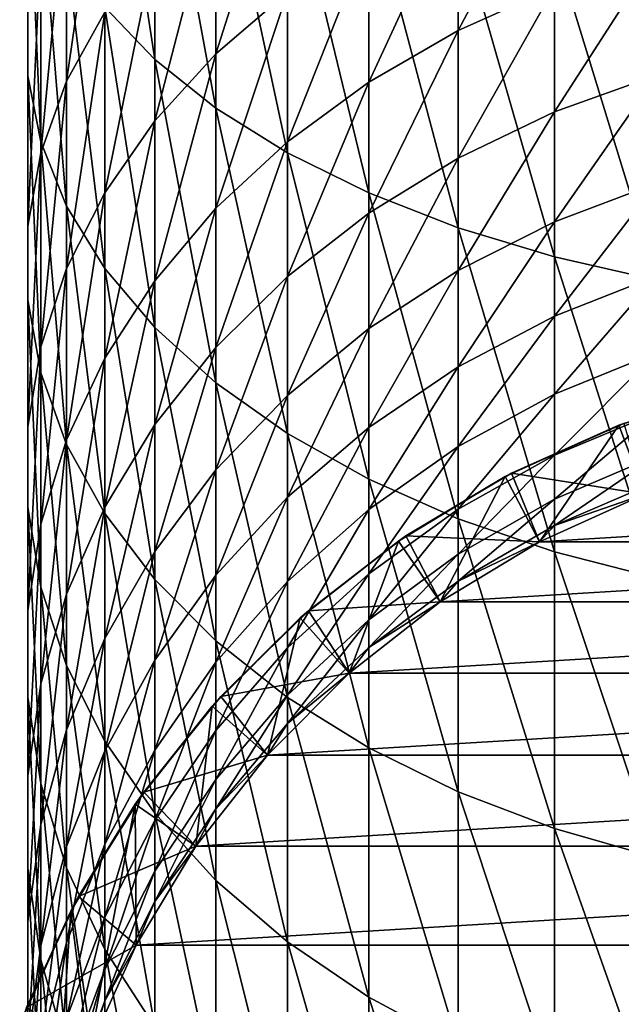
# Model space of a CAD drawing. Header units: metres. Extents: x -99 to 99, y -314 to 25.
# Tile 4 of 256: x -13 to -5, y -295 to -281. Entities that reach past the tile are written whole.
import ezdxf

# ---------------------------------------------------------------- set-up
doc = ezdxf.new("R2010")
doc.units = ezdxf.units.M
doc.layers.add('solid_K2442E1000C35', color=7, linetype='CONTINUOUS')

msp = doc.modelspace()

# ---------------------------------------------------------------- linework, layer by layer
at = {"layer": 'solid_K2442E1000C35'}
for points in [[(-11.25833, -281.959991, 291.391327), (-11.25833, -278.129089, 293.52478), (-11.93681, -277.522614, 292.317596)], [(-11.93681, -281.253052, 290.240112), (-11.25833, -281.959991, 291.391327), (-11.93681, -277.522614, 292.317596)], [(-10.427602, -282.620941, 292.467651), (-10.427602, -278.696075, 294.653412), (-11.25833, -278.129089, 293.52478)], [(-11.25833, -281.959991, 291.391327), (-10.427602, -282.620941, 292.467651), (-11.25833, -278.129089, 293.52478)], [(-12.978006, -282.184174, 284.318298), (-12.978006, -278.954132, 286.49646), (-12.978006, -278.163025, 285.208221)], [(-12.978006, -281.286346, 283.10202), (-12.978006, -282.184174, 284.318298), (-12.978006, -278.163025, 285.208221)], [(-12.453864, -282.256775, 278.505035), (-12.453864, -279.520966, 280.710449), (-11.93681, -278.677307, 279.567535)], [(-11.93681, -281.318939, 277.438019), (-12.453864, -282.256775, 278.505035), (-11.93681, -278.677307, 279.567535)], [(-9.455857, -283.226959, 293.454498), (-9.455857, -279.215973, 295.688263), (-10.427602, -278.696075, 294.653412)], [(-10.427602, -282.620941, 292.467651), (-9.455857, -283.226959, 293.454498), (-10.427602, -278.696075, 294.653412)], [(-10.427602, -281.883331, 273.282013), (-10.427602, -279.593201, 275.474609), (-9.455857, -278.828674, 274.604767)], [(-9.455857, -281.047577, 272.480377), (-10.427602, -281.883331, 273.282013), (-9.455857, -278.828674, 274.604767)], [(-12.802501, -283.075928, 285.526367), (-12.802501, -279.739868, 287.776001), (-12.978006, -278.954132, 286.49646)], [(-12.978006, -282.184174, 284.318298), (-12.802501, -283.075928, 285.526367), (-12.978006, -278.954132, 286.49646)], [(-8.356239, -283.769867, 294.338562), (-8.356239, -279.681671, 296.615295), (-9.455857, -279.215973, 295.688263)], [(-9.455857, -283.226959, 293.454498), (-8.356239, -283.769867, 294.338562), (-9.455857, -279.215973, 295.688263)], [(-7.143617, -281.568359, 268.955841), (-7.143617, -279.647369, 271.137299), (-5.834389, -279.101868, 270.614075)], [(-5.834389, -280.980316, 268.480896), (-7.143617, -281.568359, 268.955841), (-5.834389, -279.101868, 270.614075)], [(-12.802501, -283.227905, 279.609924), (-12.802501, -280.394592, 281.893951), (-12.453864, -279.520966, 280.710449)], [(-12.453864, -282.256775, 278.505035), (-12.802501, -283.227905, 279.609924), (-12.453864, -279.520966, 280.710449)], [(-11.25833, -282.794861, 274.156342), (-11.25833, -280.427063, 276.423309), (-10.427602, -279.593201, 275.474609)], [(-10.427602, -281.883331, 273.282013), (-11.25833, -282.794861, 274.156342), (-10.427602, -279.593201, 275.474609)], [(-12.453864, -283.949554, 286.709869), (-12.453864, -280.509644, 289.029541), (-12.802501, -279.739868, 287.776001)], [(-12.802501, -283.075928, 285.526367), (-12.453864, -283.949554, 286.709869), (-12.802501, -279.739868, 287.776001)], [(-8.356239, -282.27066, 269.523071), (-8.356239, -280.298889, 271.762207), (-7.143617, -279.647369, 271.137299)], [(-7.143617, -281.568359, 268.955841), (-8.356239, -282.27066, 269.523071), (-7.143617, -279.647369, 271.137299)], [(-7.143617, -284.242279, 295.107849), (-7.143617, -280.086945, 297.421967), (-8.356239, -279.681671, 296.615295)], [(-8.356239, -283.769867, 294.338562), (-7.143617, -284.242279, 295.107849), (-8.356239, -279.681671, 296.615295)], [(-5.834389, -284.637817, 295.751984), (-5.834389, -280.42627, 298.097412), (-7.143617, -280.086945, 297.421967)], [(-7.143617, -284.242279, 295.107849), (-5.834389, -284.637817, 295.751984), (-7.143617, -280.086945, 297.421967)], [(-12.978006, -284.219177, 280.737762), (-12.978006, -281.286346, 283.10202), (-12.802501, -280.394592, 281.893951)], [(-12.802501, -283.227905, 279.609924), (-12.978006, -284.219177, 280.737762), (-12.802501, -280.394592, 281.893951)], [(-9.455857, -283.077728, 270.174927), (-9.455857, -281.047577, 272.480377), (-8.356239, -280.298889, 271.762207)], [(-8.356239, -282.27066, 269.523071), (-9.455857, -283.077728, 270.174927), (-8.356239, -280.298889, 271.762207)], [(-11.93681, -284.793213, 287.852814), (-11.93681, -281.253052, 290.240112), (-12.453864, -280.509644, 289.029541)], [(-12.453864, -283.949554, 286.709869), (-11.93681, -284.793213, 287.852814), (-12.453864, -280.509644, 289.029541)], [(-11.93681, -283.769836, 275.091522), (-11.93681, -281.318939, 277.438019), (-11.25833, -280.427063, 276.423309)], [(-11.25833, -282.794861, 274.156342), (-11.93681, -283.769836, 275.091522), (-11.25833, -280.427063, 276.423309)], [(-4.446262, -284.951172, 296.262238), (-4.446262, -280.695068, 298.632477), (-5.834389, -280.42627, 298.097412)], [(-5.834389, -284.637817, 295.751984), (-4.446262, -284.951172, 296.262238), (-5.834389, -280.42627, 298.097412)], [(-5.834389, -282.670502, 266.195679), (-5.834389, -280.980316, 268.480896), (-4.446262, -280.514496, 268.104675)], [(-4.446262, -282.174347, 265.860413), (-5.834389, -282.670502, 266.195679), (-4.446262, -280.514496, 268.104675)], [(-10.427602, -283.978668, 270.902588), (-10.427602, -281.883331, 273.282013), (-9.455857, -281.047577, 272.480377)], [(-9.455857, -283.077728, 270.174927), (-10.427602, -283.978668, 270.902588), (-9.455857, -281.047577, 272.480377)], [(-7.143617, -283.296814, 266.618866), (-7.143617, -281.568359, 268.955841), (-5.834389, -280.980316, 268.480896)], [(-5.834389, -282.670502, 266.195679), (-7.143617, -283.296814, 266.618866), (-5.834389, -280.980316, 268.480896)], [(-12.978006, -285.217224, 281.87326), (-12.978006, -282.184174, 284.318298), (-12.978006, -281.286346, 283.10202)], [(-12.978006, -284.219177, 280.737762), (-12.978006, -285.217224, 281.87326), (-12.978006, -281.286346, 283.10202)], [(-12.453864, -284.795044, 276.07489), (-12.453864, -282.256775, 278.505035), (-11.93681, -281.318939, 277.438019)], [(-11.93681, -283.769836, 275.091522), (-12.453864, -284.795044, 276.07489), (-11.93681, -281.318939, 277.438019)], [(-11.25833, -285.595551, 288.939728), (-11.25833, -281.959991, 291.391327), (-11.93681, -281.253052, 290.240112)], [(-11.93681, -284.793213, 287.852814), (-11.25833, -285.595551, 288.939728), (-11.93681, -281.253052, 290.240112)], [(-8.356239, -284.0448, 267.124298), (-8.356239, -282.27066, 269.523071), (-7.143617, -281.568359, 268.955841)], [(-7.143617, -283.296814, 266.618866), (-8.356239, -284.0448, 267.124298), (-7.143617, -281.568359, 268.955841)], [(-11.25833, -284.961243, 271.696198), (-11.25833, -282.794861, 274.156342), (-10.427602, -281.883331, 273.282013)], [(-10.427602, -283.978668, 270.902588), (-11.25833, -284.961243, 271.696198), (-10.427602, -281.883331, 273.282013)], [(-10.427602, -286.345673, 289.955902), (-10.427602, -282.620941, 292.467651), (-11.25833, -281.959991, 291.391327)], [(-11.25833, -285.595551, 288.939728), (-10.427602, -286.345673, 289.955902), (-11.25833, -281.959991, 291.391327)], [(-12.802501, -286.208496, 283.001099), (-12.802501, -283.075928, 285.526367), (-12.978006, -282.184174, 284.318298)], [(-12.978006, -285.217224, 281.87326), (-12.802501, -286.208496, 283.001099), (-12.978006, -282.184174, 284.318298)], [(-12.802501, -285.856628, 277.09317), (-12.802501, -283.227905, 279.609924), (-12.453864, -282.256775, 278.505035)], [(-12.453864, -284.795044, 276.07489), (-12.802501, -285.856628, 277.09317), (-12.453864, -282.256775, 278.505035)], [(-9.455857, -284.904419, 267.705139), (-9.455857, -283.077728, 270.174927), (-8.356239, -282.27066, 269.523071)], [(-8.356239, -284.0448, 267.124298), (-9.455857, -284.904419, 267.705139), (-8.356239, -282.27066, 269.523071)], [(-5.834389, -284.160126, 263.774933), (-5.834389, -282.670502, 266.195679), (-4.446262, -282.174347, 265.860413)], [(-4.446262, -283.637299, 263.483124), (-5.834389, -284.160126, 263.774933), (-4.446262, -282.174347, 265.860413)], [(-9.455857, -287.033417, 290.887634), (-9.455857, -283.226959, 293.454498), (-10.427602, -282.620941, 292.467651)], [(-10.427602, -286.345673, 289.955902), (-9.455857, -287.033417, 290.887634), (-10.427602, -282.620941, 292.467651)], [(-7.143617, -284.82019, 264.143341), (-7.143617, -283.296814, 266.618866), (-5.834389, -282.670502, 266.195679)], [(-5.834389, -284.160126, 263.774933), (-7.143617, -284.82019, 264.143341), (-5.834389, -282.670502, 266.195679)], [(-11.93681, -286.012238, 272.545044), (-11.93681, -283.769836, 275.091522), (-11.25833, -282.794861, 274.156342)], [(-11.25833, -284.961243, 271.696198), (-11.93681, -286.012238, 272.545044), (-11.25833, -282.794861, 274.156342)], [(-12.453864, -287.179626, 284.105988), (-12.453864, -283.949554, 286.709869), (-12.802501, -283.075928, 285.526367)], [(-12.802501, -286.208496, 283.001099), (-12.453864, -287.179626, 284.105988), (-12.802501, -283.075928, 285.526367)], [(-10.427602, -285.863953, 268.353516), (-10.427602, -283.978668, 270.902588), (-9.455857, -283.077728, 270.174927)], [(-9.455857, -284.904419, 267.705139), (-10.427602, -285.863953, 268.353516), (-9.455857, -283.077728, 270.174927)], [(-12.978006, -286.940277, 278.132599), (-12.978006, -284.219177, 280.737762), (-12.802501, -283.227905, 279.609924)], [(-12.802501, -285.856628, 277.09317), (-12.978006, -286.940277, 278.132599), (-12.802501, -283.227905, 279.609924)], [(-8.356239, -287.649567, 291.72229), (-8.356239, -283.769867, 294.338562), (-9.455857, -283.226959, 293.454498)], [(-9.455857, -287.033417, 290.887634), (-8.356239, -287.649567, 291.72229), (-9.455857, -283.226959, 293.454498)], [(-8.356239, -285.608459, 264.583313), (-8.356239, -284.0448, 267.124298), (-7.143617, -283.296814, 266.618866)], [(-7.143617, -284.82019, 264.143341), (-8.356239, -285.608459, 264.583313), (-7.143617, -283.296814, 266.618866)], [(-5.834389, -285.438477, 261.236267), (-5.834389, -284.160126, 263.774933), (-4.446262, -283.637299, 263.483124)], [(-4.446262, -284.89267, 260.98999), (-5.834389, -285.438477, 261.236267), (-4.446262, -283.637299, 263.483124)], [(-12.453864, -287.117371, 273.437653), (-12.453864, -284.795044, 276.07489), (-11.93681, -283.769836, 275.091522)], [(-11.93681, -286.012238, 272.545044), (-12.453864, -287.117371, 273.437653), (-11.93681, -283.769836, 275.091522)], [(-7.143617, -288.185699, 292.448608), (-7.143617, -284.242279, 295.107849), (-8.356239, -283.769867, 294.338562)], [(-8.356239, -287.649567, 291.72229), (-7.143617, -288.185699, 292.448608), (-8.356239, -283.769867, 294.338562)], [(-11.93681, -288.117493, 285.173004), (-11.93681, -284.793213, 287.852814), (-12.453864, -283.949554, 286.709869)], [(-12.453864, -287.179626, 284.105988), (-11.93681, -288.117493, 285.173004), (-12.453864, -283.949554, 286.709869)], [(-11.25833, -286.910522, 269.060669), (-11.25833, -284.961243, 271.696198), (-10.427602, -283.978668, 270.902588)], [(-10.427602, -285.863953, 268.353516), (-11.25833, -286.910522, 269.060669), (-10.427602, -283.978668, 270.902588)], [(-9.455857, -286.514374, 265.088898), (-9.455857, -284.904419, 267.705139), (-8.356239, -284.0448, 267.124298)], [(-8.356239, -285.608459, 264.583313), (-9.455857, -286.514374, 265.088898), (-8.356239, -284.0448, 267.124298)], [(-12.978006, -288.031281, 279.179077), (-12.978006, -285.217224, 281.87326), (-12.978006, -284.219177, 280.737762)], [(-12.978006, -286.940277, 278.132599), (-12.978006, -288.031281, 279.179077), (-12.978006, -284.219177, 280.737762)], [(-7.143617, -286.127441, 261.54718), (-7.143617, -284.82019, 264.143341), (-5.834389, -284.160126, 263.774933)], [(-5.834389, -285.438477, 261.236267), (-7.143617, -286.127441, 261.54718), (-5.834389, -284.160126, 263.774933)], [(-5.834389, -288.634613, 293.056763), (-5.834389, -284.637817, 295.751984), (-7.143617, -284.242279, 295.107849)], [(-7.143617, -288.185699, 292.448608), (-5.834389, -288.634613, 293.056763), (-7.143617, -284.242279, 295.107849)], [(-4.446262, -288.990204, 293.538513), (-4.446262, -284.951172, 296.262238), (-5.834389, -284.637817, 295.751984)], [(-5.834389, -288.634613, 293.056763), (-4.446262, -288.990204, 293.538513), (-5.834389, -284.637817, 295.751984)], [(-12.802501, -288.261749, 274.361908), (-12.802501, -285.856628, 277.09317), (-12.453864, -284.795044, 276.07489)], [(-12.453864, -287.117371, 273.437653), (-12.802501, -288.261749, 274.361908), (-12.453864, -284.795044, 276.07489)], [(-11.25833, -289.009369, 286.187714), (-11.25833, -285.595551, 288.939728), (-11.93681, -284.793213, 287.852814)], [(-11.93681, -288.117493, 285.173004), (-11.25833, -289.009369, 286.187714), (-11.93681, -284.793213, 287.852814)], [(-8.356239, -286.950317, 261.918488), (-8.356239, -285.608459, 264.583313), (-7.143617, -284.82019, 264.143341)], [(-7.143617, -286.127441, 261.54718), (-8.356239, -286.950317, 261.918488), (-7.143617, -284.82019, 264.143341)], [(-10.427602, -287.525604, 265.65332), (-10.427602, -285.863953, 268.353516), (-9.455857, -284.904419, 267.705139)], [(-9.455857, -286.514374, 265.088898), (-10.427602, -287.525604, 265.65332), (-9.455857, -284.904419, 267.705139)], [(-5.834389, -286.496216, 258.598083), (-5.834389, -285.438477, 261.236267), (-4.446262, -284.89267, 260.98999)], [(-4.446262, -285.931458, 258.399109), (-5.834389, -286.496216, 258.598083), (-4.446262, -284.89267, 260.98999)], [(-11.93681, -288.029907, 269.817017), (-11.93681, -286.012238, 272.545044), (-11.25833, -284.961243, 271.696198)], [(-11.25833, -286.910522, 269.060669), (-11.93681, -288.029907, 269.817017), (-11.25833, -284.961243, 271.696198)], [(-12.802501, -289.114929, 280.218475), (-12.802501, -286.208496, 283.001099), (-12.978006, -285.217224, 281.87326)], [(-12.978006, -288.031281, 279.179077), (-12.802501, -289.114929, 280.218475), (-12.978006, -285.217224, 281.87326)], [(-7.143617, -287.209137, 258.849243), (-7.143617, -286.127441, 261.54718), (-5.834389, -285.438477, 261.236267)], [(-5.834389, -286.496216, 258.598083), (-7.143617, -287.209137, 258.849243), (-5.834389, -285.438477, 261.236267)], [(-10.427602, -289.843201, 287.136414), (-10.427602, -286.345673, 289.955902), (-11.25833, -285.595551, 288.939728)], [(-11.25833, -289.009369, 286.187714), (-10.427602, -289.843201, 287.136414), (-11.25833, -285.595551, 288.939728)], [(-9.455857, -287.895935, 262.345215), (-9.455857, -286.514374, 265.088898), (-8.356239, -285.608459, 264.583313)], [(-8.356239, -286.950317, 261.918488), (-9.455857, -287.895935, 262.345215), (-8.356239, -285.608459, 264.583313)], [(-12.978006, -289.429871, 275.305389), (-12.978006, -286.940277, 278.132599), (-12.802501, -285.856628, 277.09317)], [(-12.802501, -288.261749, 274.361908), (-12.978006, -289.429871, 275.305389), (-12.802501, -285.856628, 277.09317)], [(-11.25833, -288.62851, 266.26886), (-11.25833, -286.910522, 269.060669), (-10.427602, -285.863953, 268.353516)], [(-10.427602, -287.525604, 265.65332), (-11.25833, -288.62851, 266.26886), (-10.427602, -285.863953, 268.353516)], [(-12.453864, -289.20697, 270.612396), (-12.453864, -287.117371, 273.437653), (-11.93681, -286.012238, 272.545044)], [(-11.93681, -288.029907, 269.817017), (-12.453864, -289.20697, 270.612396), (-11.93681, -286.012238, 272.545044)], [(-5.834389, -287.325684, 255.879456), (-5.834389, -286.496216, 258.598083), (-4.446262, -285.931458, 258.399109)], [(-4.446262, -286.746033, 255.729248), (-5.834389, -287.325684, 255.879456), (-4.446262, -285.931458, 258.399109)], [(-8.356239, -288.060608, 259.1492), (-8.356239, -286.950317, 261.918488), (-7.143617, -286.127441, 261.54718)], [(-7.143617, -287.209137, 258.849243), (-8.356239, -288.060608, 259.1492), (-7.143617, -286.127441, 261.54718)], [(-12.453864, -290.176514, 281.236755), (-12.453864, -287.179626, 284.105988), (-12.802501, -286.208496, 283.001099)], [(-12.802501, -289.114929, 280.218475), (-12.453864, -290.176514, 281.236755), (-12.802501, -286.208496, 283.001099)], [(-9.455857, -290.607727, 288.006287), (-9.455857, -287.033417, 290.887634), (-10.427602, -286.345673, 289.955902)], [(-10.427602, -289.843201, 287.136414), (-9.455857, -290.607727, 288.006287), (-10.427602, -286.345673, 289.955902)], [(-3.3505, -286.417084, 241.805557), (-4.964604, -286.920074, 241.805557), (-4.609889, -287.855042, 241.805557)], [(-4.894766, -286.893799, 213.382904), (-4.964604, -286.920074, 241.805557), (-3.3505, -286.417084, 241.805557)], [(-10.427602, -288.951508, 262.821533), (-10.427602, -287.525604, 265.65332), (-9.455857, -286.514374, 265.088898)], [(-9.455857, -287.895935, 262.345215), (-10.427602, -288.951508, 262.821533), (-9.455857, -286.514374, 265.088898)], [(-7.143617, -288.057404, 256.069061), (-7.143617, -287.209137, 258.849243), (-5.834389, -286.496216, 258.598083)], [(-5.834389, -287.325684, 255.879456), (-7.143617, -288.057404, 256.069061), (-5.834389, -286.496216, 258.598083)], [(-5.834389, -287.920898, 253.100128), (-5.834389, -287.325684, 255.879456), (-4.446262, -286.746033, 255.729248)], [(-4.446262, -287.330566, 252.999771), (-5.834389, -287.920898, 253.100128), (-4.446262, -286.746033, 255.729248)], [(-12.978006, -290.605957, 276.25528), (-12.978006, -288.031281, 279.179077), (-12.978006, -286.940277, 278.132599)], [(-12.978006, -289.429871, 275.305389), (-12.978006, -290.605957, 276.25528), (-12.978006, -286.940277, 278.132599)], [(-11.93681, -289.808167, 266.927277), (-11.93681, -288.029907, 269.817017), (-11.25833, -286.910522, 269.060669)], [(-11.25833, -288.62851, 266.26886), (-11.93681, -289.808167, 266.927277), (-11.25833, -286.910522, 269.060669)], [(-9.455857, -289.039093, 259.493927), (-9.455857, -287.895935, 262.345215), (-8.356239, -286.950317, 261.918488)], [(-8.356239, -288.060608, 259.1492), (-9.455857, -289.039093, 259.493927), (-8.356239, -286.950317, 261.918488)], [(-4.964604, -286.920074, 241.805557), (-6.50612, -287.613861, 241.805557), (-6.04142, -288.499329, 241.805557)], [(-6.417932, -287.567963, 213.382904), (-6.50612, -287.613861, 241.805557), (-4.964604, -286.920074, 241.805557)], [(-6.417932, -287.567963, 213.382904), (-4.894766, -286.893799, 213.382904), (-4.60983, -287.855011, 212.805557)], [(-6.417932, -287.567963, 213.382904), (-4.964604, -286.920074, 241.805557), (-4.894766, -286.893799, 213.382904)], [(-4.964604, -286.920074, 241.805557), (-6.04142, -288.499329, 241.805557), (-4.609889, -287.855042, 241.805557)], [(-8.356239, -291.292633, 288.785492), (-8.356239, -287.649567, 291.72229), (-9.455857, -287.033417, 290.887634)], [(-9.455857, -290.607727, 288.006287), (-8.356239, -291.292633, 288.785492), (-9.455857, -287.033417, 290.887634)], [(-12.802501, -290.425812, 271.435974), (-12.802501, -288.261749, 274.361908), (-12.453864, -287.117371, 273.437653)], [(-12.453864, -289.20697, 270.612396), (-12.802501, -290.425812, 271.435974), (-12.453864, -287.117371, 273.437653)], [(-11.93681, -291.201721, 282.220123), (-11.93681, -288.117493, 285.173004), (-12.453864, -287.179626, 284.105988)], [(-12.453864, -290.176514, 281.236755), (-11.93681, -291.201721, 282.220123), (-12.453864, -287.179626, 284.105988)], [(-8.356239, -288.931305, 256.295502), (-8.356239, -288.060608, 259.1492), (-7.143617, -287.209137, 258.849243)], [(-7.143617, -288.057404, 256.069061), (-8.356239, -288.931305, 256.295502), (-7.143617, -287.209137, 258.849243)], [(-7.143617, -288.666077, 253.226807), (-7.143617, -288.057404, 256.069061), (-5.834389, -287.325684, 255.879456)], [(-5.834389, -287.920898, 253.100128), (-7.143617, -288.666077, 253.226807), (-5.834389, -287.325684, 255.879456)], [(-5.834389, -288.277496, 250.280228), (-5.834389, -287.920898, 253.100128), (-4.446262, -287.330566, 252.999771)], [(-4.446262, -287.680786, 250.230469), (-5.834389, -288.277496, 250.280228), (-4.446262, -287.330566, 252.999771)], [(-11.25833, -290.102783, 263.341064), (-11.25833, -288.62851, 266.26886), (-10.427602, -287.525604, 265.65332)], [(-10.427602, -288.951508, 262.821533), (-11.25833, -290.102783, 263.341064), (-10.427602, -287.525604, 265.65332)], [(-6.50612, -287.613861, 241.805557), (-7.952831, -288.488434, 241.805557), (-7.384816, -289.311432, 241.805557)], [(-7.850282, -288.418304, 213.382904), (-7.952831, -288.488434, 241.805557), (-6.50612, -287.613861, 241.805557)], [(-7.850282, -288.418304, 213.382904), (-6.417932, -287.567963, 213.382904), (-6.041369, -288.499298, 212.805557)], [(-7.850282, -288.418304, 213.382904), (-6.50612, -287.613861, 241.805557), (-6.417932, -287.567963, 213.382904)], [(-6.50612, -287.613861, 241.805557), (-7.384816, -289.311432, 241.805557), (-6.04142, -288.499329, 241.805557)], [(-6.417932, -287.567963, 213.382904), (-4.60983, -287.855011, 212.805557), (-6.041369, -288.499298, 212.805557)], [(-7.143617, -291.888611, 289.463562), (-7.143617, -288.185699, 292.448608), (-8.356239, -287.649567, 291.72229)], [(-8.356239, -291.292633, 288.785492), (-7.143617, -291.888611, 289.463562), (-8.356239, -287.649567, 291.72229)], [(-4.609864, -287.855042, 247.505554), (-5.834389, -288.277496, 250.280228), (-4.446262, -287.680786, 250.230469)], [(-6.04142, -288.499329, 241.805557), (-6.041401, -288.499298, 247.505554), (-4.609864, -287.855042, 247.505554)], [(-4.609889, -287.855042, 241.805557), (-6.04142, -288.499329, 241.805557), (-4.609864, -287.855042, 247.505554)], [(-4.609864, -287.855042, 247.505554), (-6.041401, -288.499298, 247.505554), (-5.834389, -288.277496, 250.280228)], [(-6.041369, -288.499298, 212.805557), (-4.60983, -287.855011, 212.805557), (4.609941, -287.855072, 212.805557)], [(-6.041369, -288.499298, 212.805557), (4.609941, -287.855072, 212.805557), (6.041464, -288.499329, 212.805557)], [(-10.427602, -290.131378, 259.878754), (-10.427602, -288.951508, 262.821533), (-9.455857, -287.895935, 262.345215)], [(-9.455857, -289.039093, 259.493927), (-10.427602, -290.131378, 259.878754), (-9.455857, -287.895935, 262.345215)], [(-7.143617, -289.030762, 250.343063), (-7.143617, -288.666077, 253.226807), (-5.834389, -287.920898, 253.100128)], [(-5.834389, -288.277496, 250.280228), (-7.143617, -289.030762, 250.343063), (-5.834389, -287.920898, 253.100128)], [(-12.802501, -291.774078, 277.19873), (-12.802501, -289.114929, 280.218475), (-12.978006, -288.031281, 279.179077)], [(-12.978006, -290.605957, 276.25528), (-12.802501, -291.774078, 277.19873), (-12.978006, -288.031281, 279.179077)], [(-12.453864, -291.048645, 267.619629), (-12.453864, -289.20697, 270.612396), (-11.93681, -288.029907, 269.817017)], [(-11.93681, -289.808167, 266.927277), (-12.453864, -291.048645, 267.619629), (-11.93681, -288.029907, 269.817017)], [(-11.25833, -292.176697, 283.155304), (-11.25833, -289.009369, 286.187714), (-11.93681, -288.117493, 285.173004)], [(-11.93681, -291.201721, 282.220123), (-11.25833, -292.176697, 283.155304), (-11.93681, -288.117493, 285.173004)], [(-9.455857, -289.935547, 256.555756), (-9.455857, -289.039093, 259.493927), (-8.356239, -288.060608, 259.1492)], [(-8.356239, -288.931305, 256.295502), (-9.455857, -289.935547, 256.555756), (-8.356239, -288.060608, 259.1492)], [(-8.356239, -289.556061, 253.378098), (-8.356239, -288.931305, 256.295502), (-7.143617, -288.057404, 256.069061)], [(-7.143617, -288.666077, 253.226807), (-8.356239, -289.556061, 253.378098), (-7.143617, -288.057404, 256.069061)], [(-12.978006, -291.669952, 272.276642), (-12.978006, -289.429871, 275.305389), (-12.802501, -288.261749, 274.361908)], [(-12.802501, -290.425812, 271.435974), (-12.978006, -291.669952, 272.276642), (-12.802501, -288.261749, 274.361908)], [(-5.834389, -292.387634, 290.031342), (-5.834389, -288.634613, 293.056763), (-7.143617, -288.185699, 292.448608)], [(-7.143617, -291.888611, 289.463562), (-5.834389, -292.387634, 290.031342), (-7.143617, -288.185699, 292.448608)], [(-6.041401, -288.499298, 247.505554), (-7.143617, -289.030762, 250.343063), (-5.834389, -288.277496, 250.280228)], [(-9.1715, -289.432739, 213.382904), (-7.850282, -288.418304, 213.382904), (-7.384774, -289.311401, 212.805557)], [(-9.1715, -289.432739, 213.382904), (-7.952831, -288.488434, 241.805557), (-7.850282, -288.418304, 213.382904)], [(-7.850282, -288.418304, 213.382904), (-6.041369, -288.499298, 212.805557), (-7.384774, -289.311401, 212.805557)], [(-7.952831, -288.488434, 241.805557), (-9.283677, -289.531067, 241.805557), (-8.620579, -290.279602, 241.805557)], [(-9.1715, -289.432739, 213.382904), (-9.283677, -289.531067, 241.805557), (-7.952831, -288.488434, 241.805557)], [(-7.952831, -288.488434, 241.805557), (-8.620579, -290.279602, 241.805557), (-7.384816, -289.311432, 241.805557)], [(-6.041401, -288.499298, 247.505554), (-7.384842, -289.311462, 247.505554), (-7.143617, -289.030762, 250.343063)], [(-7.384816, -289.311432, 241.805557), (-7.384842, -289.311462, 247.505554), (-6.041401, -288.499298, 247.505554)], [(-6.04142, -288.499329, 241.805557), (-7.384816, -289.311432, 241.805557), (-6.041401, -288.499298, 247.505554)], [(-7.384774, -289.311401, 212.805557), (-6.041369, -288.499298, 212.805557), (6.041464, -288.499329, 212.805557)], [(-7.384774, -289.311401, 212.805557), (6.041464, -288.499329, 212.805557), (7.384854, -289.311462, 212.805557)], [(-11.93681, -291.334198, 263.896729), (-11.93681, -289.808167, 266.927277), (-11.25833, -288.62851, 266.26886)], [(-11.25833, -290.102783, 263.341064), (-11.93681, -291.334198, 263.896729), (-11.25833, -288.62851, 266.26886)], [(-8.356239, -289.93042, 250.418091), (-8.356239, -289.556061, 253.378098), (-7.143617, -288.666077, 253.226807)], [(-7.143617, -289.030762, 250.343063), (-8.356239, -289.93042, 250.418091), (-7.143617, -288.666077, 253.226807)], [(-4.446262, -292.782928, 290.481079), (-4.446262, -288.990204, 293.538513), (-5.834389, -288.634613, 293.056763)], [(-5.834389, -292.387634, 290.031342), (-4.446262, -292.782928, 290.481079), (-5.834389, -288.634613, 293.056763)], [(-11.25833, -291.322662, 260.298431), (-11.25833, -290.102783, 263.341064), (-10.427602, -288.951508, 262.821533)], [(-10.427602, -290.131378, 259.878754), (-11.25833, -291.322662, 260.298431), (-10.427602, -288.951508, 262.821533)], [(-9.455857, -290.578827, 253.551956), (-9.455857, -289.935547, 256.555756), (-8.356239, -288.931305, 256.295502)], [(-8.356239, -289.556061, 253.378098), (-9.455857, -290.578827, 253.551956), (-8.356239, -288.931305, 256.295502)], [(-10.427602, -293.088226, 284.029633), (-10.427602, -289.843201, 287.136414), (-11.25833, -289.009369, 286.187714)], [(-11.25833, -292.176697, 283.155304), (-10.427602, -293.088226, 284.029633), (-11.25833, -289.009369, 286.187714)], [(-10.427602, -291.05661, 256.846252), (-10.427602, -290.131378, 259.878754), (-9.455857, -289.039093, 259.493927)], [(-9.455857, -289.935547, 256.555756), (-10.427602, -291.05661, 256.846252), (-9.455857, -289.039093, 259.493927)], [(-7.384842, -289.311462, 247.505554), (-8.356239, -289.93042, 250.418091), (-7.143617, -289.030762, 250.343063)], [(-12.453864, -292.918457, 278.123016), (-12.453864, -290.176514, 281.236755), (-12.802501, -289.114929, 280.218475)], [(-12.802501, -291.774078, 277.19873), (-12.453864, -292.918457, 278.123016), (-12.802501, -289.114929, 280.218475)], [(-12.802501, -292.33313, 268.336517), (-12.802501, -290.425812, 271.435974), (-12.453864, -289.20697, 270.612396)], [(-12.453864, -291.048645, 267.619629), (-12.802501, -292.33313, 268.336517), (-12.453864, -289.20697, 270.612396)], [(-9.1715, -289.432739, 213.382904), (-7.384774, -289.311401, 212.805557), (-8.620546, -290.279572, 212.805557)], [(-7.384842, -289.311462, 247.505554), (-8.620595, -290.279602, 247.505554), (-8.356239, -289.93042, 250.418091)], [(-8.620579, -290.279602, 241.805557), (-8.620595, -290.279602, 247.505554), (-7.384842, -289.311462, 247.505554)], [(-7.384816, -289.311432, 241.805557), (-8.620579, -290.279602, 241.805557), (-7.384842, -289.311462, 247.505554)], [(-8.620546, -290.279572, 212.805557), (-7.384774, -289.311401, 212.805557), (7.384854, -289.311462, 212.805557)], [(-8.620546, -290.279572, 212.805557), (7.384854, -289.311462, 212.805557), (8.620611, -290.279602, 212.805557)], [(-12.978006, -292.922577, 273.123047), (-12.978006, -290.605957, 276.25528), (-12.978006, -289.429871, 275.305389)], [(-12.978006, -291.669952, 272.276642), (-12.978006, -292.922577, 273.123047), (-12.978006, -289.429871, 275.305389)], [(-10.36285, -290.596863, 213.382904), (-9.1715, -289.432739, 213.382904), (-8.620546, -290.279572, 212.805557)], [(-10.36285, -290.596863, 213.382904), (-9.283677, -289.531067, 241.805557), (-9.1715, -289.432739, 213.382904)], [(-9.283677, -289.531067, 241.805557), (-10.479083, -290.72644, 241.805557), (-9.730651, -291.389648, 241.805557)], [(-10.36285, -290.596863, 213.382904), (-10.479083, -290.72644, 241.805557), (-9.283677, -289.531067, 241.805557)], [(-9.283677, -289.531067, 241.805557), (-9.730651, -291.389648, 241.805557), (-8.620579, -290.279602, 241.805557)], [(-9.455857, -290.964264, 250.504318), (-9.455857, -290.578827, 253.551956), (-8.356239, -289.556061, 253.378098)], [(-8.356239, -289.93042, 250.418091), (-9.455857, -290.964264, 250.504318), (-8.356239, -289.556061, 253.378098)], [(-12.453864, -292.629059, 264.481018), (-12.453864, -291.048645, 267.619629), (-11.93681, -289.808167, 266.927277)], [(-11.93681, -291.334198, 263.896729), (-12.453864, -292.629059, 264.481018), (-11.93681, -289.808167, 266.927277)], [(-9.455857, -293.923981, 284.831299), (-9.455857, -290.607727, 288.006287), (-10.427602, -289.843201, 287.136414)], [(-10.427602, -293.088226, 284.029633), (-9.455857, -293.923981, 284.831299), (-10.427602, -289.843201, 287.136414)], [(-10.427602, -291.720551, 253.746033), (-10.427602, -291.05661, 256.846252), (-9.455857, -289.935547, 256.555756)], [(-9.455857, -290.578827, 253.551956), (-10.427602, -291.720551, 253.746033), (-9.455857, -289.935547, 256.555756)], [(-8.620595, -290.279602, 247.505554), (-9.455857, -290.964264, 250.504318), (-8.356239, -289.93042, 250.418091)], [(-11.93681, -292.596863, 260.747345), (-11.93681, -291.334198, 263.896729), (-11.25833, -290.102783, 263.341064)], [(-11.25833, -291.322662, 260.298431), (-11.93681, -292.596863, 260.747345), (-11.25833, -290.102783, 263.341064)], [(-11.25833, -292.279297, 257.163086), (-11.25833, -291.322662, 260.298431), (-10.427602, -290.131378, 259.878754)], [(-10.427602, -291.05661, 256.846252), (-11.25833, -292.279297, 257.163086), (-10.427602, -290.131378, 259.878754)], [(-11.93681, -294.023621, 279.015594), (-11.93681, -291.201721, 282.220123), (-12.453864, -290.176514, 281.236755)], [(-12.453864, -292.918457, 278.123016), (-11.93681, -294.023621, 279.015594), (-12.453864, -290.176514, 281.236755)], [(-10.36285, -290.596863, 213.382904), (-8.620546, -290.279572, 212.805557), (-9.730625, -291.389618, 212.805557)], [(-9.730651, -291.389648, 241.805557), (-9.730639, -291.389648, 247.505554), (-8.620595, -290.279602, 247.505554)], [(-8.620579, -290.279602, 241.805557), (-9.730651, -291.389648, 241.805557), (-8.620595, -290.279602, 247.505554)], [(-8.620595, -290.279602, 247.505554), (-9.730639, -291.389648, 247.505554), (-9.455857, -290.964264, 250.504318)], [(-9.730625, -291.389618, 212.805557), (-8.620546, -290.279572, 212.805557), (8.620611, -290.279602, 212.805557)], [(-9.730625, -291.389618, 212.805557), (8.620611, -290.279602, 212.805557), (9.730677, -291.389679, 212.805557)], [(-12.978006, -293.644287, 269.068329), (-12.978006, -291.669952, 272.276642), (-12.802501, -290.425812, 271.435974)], [(-12.802501, -292.33313, 268.336517), (-12.978006, -293.644287, 269.068329), (-12.802501, -290.425812, 271.435974)], [(-12.802501, -294.166718, 273.963715), (-12.802501, -291.774078, 277.19873), (-12.978006, -290.605957, 276.25528)], [(-12.978006, -292.922577, 273.123047), (-12.802501, -294.166718, 273.963715), (-12.978006, -290.605957, 276.25528)], [(-11.407583, -291.894379, 213.382904), (-10.36285, -290.596863, 213.382904), (-9.730625, -291.389618, 212.805557)], [(-11.407583, -291.894379, 213.382904), (-10.479083, -290.72644, 241.805557), (-10.36285, -290.596863, 213.382904)], [(-10.427602, -292.118317, 250.600586), (-10.427602, -291.720551, 253.746033), (-9.455857, -290.578827, 253.551956)], [(-9.455857, -290.964264, 250.504318), (-10.427602, -292.118317, 250.600586), (-9.455857, -290.578827, 253.551956)], [(-8.356239, -294.672668, 285.549438), (-8.356239, -291.292633, 288.785492), (-9.455857, -290.607727, 288.006287)], [(-9.455857, -293.923981, 284.831299), (-8.356239, -294.672668, 285.549438), (-9.455857, -290.607727, 288.006287)], [(-10.479083, -290.72644, 241.805557), (-11.521734, -292.057281, 241.805557), (-10.698808, -292.625427, 241.805557)], [(-11.407583, -291.894379, 213.382904), (-11.521734, -292.057281, 241.805557), (-10.479083, -290.72644, 241.805557)], [(-10.479083, -290.72644, 241.805557), (-10.698808, -292.625427, 241.805557), (-9.730651, -291.389648, 241.805557)], [(-12.802501, -293.969879, 265.08606), (-12.802501, -292.33313, 268.336517), (-12.453864, -291.048645, 267.619629)], [(-12.453864, -292.629059, 264.481018), (-12.802501, -293.969879, 265.08606), (-12.453864, -291.048645, 267.619629)], [(-11.25833, -292.965729, 253.957703), (-11.25833, -292.279297, 257.163086), (-10.427602, -291.05661, 256.846252)], [(-10.427602, -291.720551, 253.746033), (-11.25833, -292.965729, 253.957703), (-10.427602, -291.05661, 256.846252)], [(-9.730639, -291.389648, 247.505554), (-10.427602, -292.118317, 250.600586), (-9.455857, -290.964264, 250.504318)], [(-11.25833, -295.074585, 279.864441), (-11.25833, -292.176697, 283.155304), (-11.93681, -291.201721, 282.220123)], [(-11.93681, -294.023621, 279.015594), (-11.25833, -295.074585, 279.864441), (-11.93681, -291.201721, 282.220123)], [(-12.453864, -293.936737, 261.219391), (-12.453864, -292.629059, 264.481018), (-11.93681, -291.334198, 263.896729)], [(-11.93681, -292.596863, 260.747345), (-12.453864, -293.936737, 261.219391), (-11.93681, -291.334198, 263.896729)], [(-11.93681, -293.587067, 257.501953), (-11.93681, -292.596863, 260.747345), (-11.25833, -291.322662, 260.298431)], [(-11.25833, -292.279297, 257.163086), (-11.93681, -293.587067, 257.501953), (-11.25833, -291.322662, 260.298431)], [(-7.143617, -295.324188, 286.174347), (-7.143617, -291.888611, 289.463562), (-8.356239, -291.292633, 288.785492)], [(-8.356239, -294.672668, 285.549438), (-7.143617, -295.324188, 286.174347), (-8.356239, -291.292633, 288.785492)], [(-11.407583, -291.894379, 213.382904), (-9.730625, -291.389618, 212.805557), (-10.69879, -292.625397, 212.805557)], [(-10.698808, -292.625427, 241.805557), (-10.698791, -292.625397, 247.505554), (-9.730639, -291.389648, 247.505554)], [(-9.730651, -291.389648, 241.805557), (-10.698808, -292.625427, 241.805557), (-9.730639, -291.389648, 247.505554)], [(-9.730639, -291.389648, 247.505554), (-10.698791, -292.625397, 247.505554), (-10.427602, -292.118317, 250.600586)], [(-10.69879, -292.625397, 212.805557), (-9.730625, -291.389618, 212.805557), (9.730677, -291.389679, 212.805557)], [(-10.69879, -292.625397, 212.805557), (9.730677, -291.389679, 212.805557), (10.698828, -292.625458, 212.805557)], [(-12.978006, -294.964355, 269.805084), (-12.978006, -292.922577, 273.123047), (-12.978006, -291.669952, 272.276642)], [(-12.978006, -293.644287, 269.068329), (-12.978006, -294.964355, 269.805084), (-12.978006, -291.669952, 272.276642)], [(-11.25833, -293.377014, 250.705566), (-11.25833, -292.965729, 253.957703), (-10.427602, -291.720551, 253.746033)], [(-10.427602, -292.118317, 250.600586), (-11.25833, -293.377014, 250.705566), (-10.427602, -291.720551, 253.746033)], [(-12.453864, -295.38559, 274.787292), (-12.453864, -292.918457, 278.123016), (-12.802501, -291.774078, 277.19873)], [(-12.802501, -294.166718, 273.963715), (-12.453864, -295.38559, 274.787292), (-12.802501, -291.774078, 277.19873)], [(-12.290778, -293.306763, 213.382904), (-11.407583, -291.894379, 213.382904), (-10.69879, -292.625397, 212.805557)], [(-12.290778, -293.306763, 213.382904), (-11.521734, -292.057281, 241.805557), (-11.407583, -291.894379, 213.382904)], [(-5.834389, -295.86969, 286.697601), (-5.834389, -292.387634, 290.031342), (-7.143617, -291.888611, 289.463562)], [(-7.143617, -295.324188, 286.174347), (-5.834389, -295.86969, 286.697601), (-7.143617, -291.888611, 289.463562)], [(-11.521734, -292.057281, 241.805557), (-12.396396, -293.50412, 241.805557), (-12.155199, -295.40036, 241.805557)], [(-12.290778, -293.306763, 213.382904), (-12.396396, -293.50412, 241.805557), (-11.521734, -292.057281, 241.805557)], [(-11.521734, -292.057281, 241.805557), (-12.155199, -295.40036, 241.805557), (-11.510919, -293.968811, 241.805557)], [(-11.521734, -292.057281, 241.805557), (-11.510919, -293.968811, 241.805557), (-10.698808, -292.625427, 241.805557)], [(-10.698791, -292.625397, 247.505554), (-11.25833, -293.377014, 250.705566), (-10.427602, -292.118317, 250.600586)], [(-11.93681, -294.297577, 254.184113), (-11.93681, -293.587067, 257.501953), (-11.25833, -292.279297, 257.163086)], [(-11.25833, -292.965729, 253.957703), (-11.93681, -294.297577, 254.184113), (-11.25833, -292.279297, 257.163086)], [(-10.427602, -296.05719, 280.658081), (-10.427602, -293.088226, 284.029633), (-11.25833, -292.176697, 283.155304)], [(-11.25833, -295.074585, 279.864441), (-10.427602, -296.05719, 280.658081), (-11.25833, -292.176697, 283.155304)], [(-12.978006, -295.338531, 265.703674), (-12.978006, -293.644287, 269.068329), (-12.802501, -292.33313, 268.336517)], [(-12.802501, -293.969879, 265.08606), (-12.978006, -295.338531, 265.703674), (-12.802501, -292.33313, 268.336517)], [(-4.446262, -296.301819, 287.112091), (-4.446262, -292.782928, 290.481079), (-5.834389, -292.387634, 290.031342)], [(-5.834389, -295.86969, 286.697601), (-4.446262, -296.301819, 287.112091), (-5.834389, -292.387634, 290.031342)], [(-12.802501, -295.324188, 261.70816), (-12.802501, -293.969879, 265.08606), (-12.453864, -292.629059, 264.481018)], [(-12.453864, -293.936737, 261.219391), (-12.802501, -295.324188, 261.70816), (-12.453864, -292.629059, 264.481018)], [(-12.453864, -294.96225, 257.858307), (-12.453864, -293.936737, 261.219391), (-11.93681, -292.596863, 260.747345)], [(-11.93681, -293.587067, 257.501953), (-12.453864, -294.96225, 257.858307), (-11.93681, -292.596863, 260.747345)], [(-12.290778, -293.306763, 213.382904), (-10.69879, -292.625397, 212.805557), (-11.510907, -293.968811, 212.805557)], [(-10.698791, -292.625397, 247.505554), (-11.510928, -293.968842, 247.505554), (-11.25833, -293.377014, 250.705566)], [(-11.510919, -293.968811, 241.805557), (-11.510928, -293.968842, 247.505554), (-10.698791, -292.625397, 247.505554)], [(-10.698808, -292.625427, 241.805557), (-11.510919, -293.968811, 241.805557), (-10.698791, -292.625397, 247.505554)], [(-11.510907, -293.968811, 212.805557), (-10.69879, -292.625397, 212.805557), (10.698828, -292.625458, 212.805557)], [(-11.510907, -293.968811, 212.805557), (10.698828, -292.625458, 212.805557), (11.510933, -293.968842, 212.805557)], [(-12.802501, -296.275513, 270.536865), (-12.802501, -294.166718, 273.963715), (-12.978006, -292.922577, 273.123047)], [(-12.978006, -294.964355, 269.805084), (-12.802501, -296.275513, 270.536865), (-12.978006, -292.922577, 273.123047)], [(-11.93681, -296.562653, 275.582642), (-11.93681, -294.023621, 279.015594), (-12.453864, -292.918457, 278.123016)], [(-12.453864, -295.38559, 274.787292), (-11.93681, -296.562653, 275.582642), (-12.453864, -292.918457, 278.123016)], [(-11.93681, -294.723297, 250.817856), (-11.93681, -294.297577, 254.184113), (-11.25833, -292.965729, 253.957703)], [(-11.25833, -293.377014, 250.705566), (-11.93681, -294.723297, 250.817856), (-11.25833, -292.965729, 253.957703)], [(-9.455857, -296.958099, 281.385712), (-9.455857, -293.923981, 284.831299), (-10.427602, -293.088226, 284.029633)], [(-10.427602, -296.05719, 280.658081), (-9.455857, -296.958099, 281.385712), (-10.427602, -293.088226, 284.029633)], [(-13, -294.814087, 213.382904), (-12.290778, -293.306763, 213.382904), (-11.510907, -293.968811, 212.805557)], [(-13, -294.814087, 213.382904), (-12.396396, -293.50412, 241.805557), (-12.290778, -293.306763, 213.382904)], [(-11.510928, -293.968842, 247.505554), (-11.93681, -294.723297, 250.817856), (-11.25833, -293.377014, 250.705566)], [(-12.396396, -293.50412, 241.805557), (-13.090259, -295.045868, 241.805557), (-12.622243, -296.899139, 241.805557)], [(-13, -294.814087, 217.805557), (-13.090259, -295.045868, 241.805557), (-12.396396, -293.50412, 241.805557)], [(-13, -294.814087, 217.805557), (-12.396396, -293.50412, 241.805557), (-13, -294.814087, 213.382904)], [(-12.396396, -293.50412, 241.805557), (-12.622243, -296.899139, 241.805557), (-12.155199, -295.40036, 241.805557)], [(-12.453864, -295.69809, 254.422195), (-12.453864, -294.96225, 257.858307), (-11.93681, -293.587067, 257.501953)], [(-11.93681, -294.297577, 254.184113), (-12.453864, -295.69809, 254.422195), (-11.93681, -293.587067, 257.501953)], [(-12.978006, -296.716492, 266.32547), (-12.978006, -294.964355, 269.805084), (-12.978006, -293.644287, 269.068329)], [(-12.978006, -295.338531, 265.703674), (-12.978006, -296.716492, 266.32547), (-12.978006, -293.644287, 269.068329)], [(-13, -294.814087, 213.382904), (-11.510907, -293.968811, 212.805557), (-12.155192, -295.40033, 212.805557)], [(-12.978006, -296.740387, 262.207123), (-12.978006, -295.338531, 265.703674), (-12.802501, -293.969879, 265.08606)], [(-12.802501, -295.324188, 261.70816), (-12.978006, -296.740387, 262.207123), (-12.802501, -293.969879, 265.08606)], [(-12.802501, -296.38623, 258.227295), (-12.802501, -295.324188, 261.70816), (-12.453864, -293.936737, 261.219391)], [(-12.453864, -294.96225, 257.858307), (-12.802501, -296.38623, 258.227295), (-12.453864, -293.936737, 261.219391)], [(-11.510928, -293.968842, 247.505554), (-12.155211, -295.40036, 247.505554), (-11.93681, -294.723297, 250.817856)], [(-12.155199, -295.40036, 241.805557), (-12.155211, -295.40036, 247.505554), (-11.510928, -293.968842, 247.505554)], [(-11.510919, -293.968811, 241.805557), (-12.155199, -295.40036, 241.805557), (-11.510928, -293.968842, 247.505554)], [(-12.155192, -295.40033, 212.805557), (-11.510907, -293.968811, 212.805557), (11.510933, -293.968842, 212.805557)], [(-12.155192, -295.40033, 212.805557), (11.510933, -293.968842, 212.805557), (12.155209, -295.40036, 212.805557)], [(-11.25833, -297.682037, 276.33902), (-11.25833, -295.074585, 279.864441), (-11.93681, -294.023621, 279.015594)], [(-11.93681, -296.562653, 275.582642), (-11.25833, -297.682037, 276.33902), (-11.93681, -294.023621, 279.015594)], [(-8.356239, -297.765167, 282.037567), (-8.356239, -294.672668, 285.549438), (-9.455857, -293.923981, 284.831299)], [(-9.455857, -296.958099, 281.385712), (-8.356239, -297.765167, 282.037567), (-9.455857, -293.923981, 284.831299)], [(-12.453864, -297.559998, 271.253784), (-12.453864, -295.38559, 274.787292), (-12.802501, -294.166718, 273.963715)], [(-12.802501, -296.275513, 270.536865), (-12.453864, -297.559998, 271.253784), (-12.802501, -294.166718, 273.963715)], [(-12.453864, -296.138977, 250.935928), (-12.453864, -295.69809, 254.422195), (-11.93681, -294.297577, 254.184113)], [(-11.93681, -294.723297, 250.817856), (-12.453864, -296.138977, 250.935928), (-11.93681, -294.297577, 254.184113)], [(-7.143617, -298.467499, 282.604797), (-7.143617, -295.324188, 286.174347), (-8.356239, -294.672668, 285.549438)], [(-8.356239, -297.765167, 282.037567), (-7.143617, -298.467499, 282.604797), (-8.356239, -294.672668, 285.549438)], [(-12.155211, -295.40036, 247.505554), (-12.453864, -296.138977, 250.935928), (-11.93681, -294.723297, 250.817856)]]:
    msp.add_3dface(points, dxfattribs=at)

doc.saveas('drawing.dxf')
